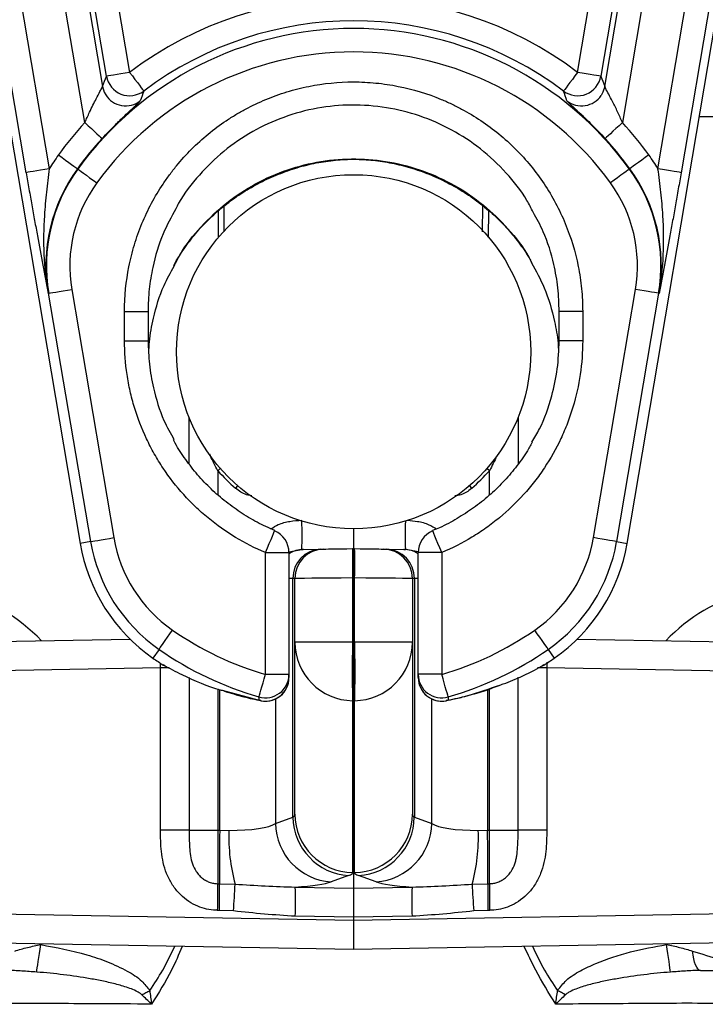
# Model space of a CAD drawing. Header units: millimetres. Extents: x 11 to 736, y 12 to 1573.
# Tile 4 of 23: x 257 to 374, y 448 to 616. Entities that reach past the tile are written whole.
import ezdxf

# ---------------------------------------------------------------- set-up
doc = ezdxf.new("R2010")
doc.units = ezdxf.units.MM

msp = doc.modelspace()

# ---------------------------------------------------------------- linework, layer by layer
at = {"color": 7, "linetype": 'Continuous', "lineweight": 25}
for p, q in [((243.92, 663.94), (267.16, 526.65)), ((243.92, 663.94), (267.17, 526.65)), ((257.97, 589.75), (245.39, 664.07)), ((249.33, 664.74), (261.91, 590.42)), ((360.28, 526.65), (383.53, 663.94)), ((360.28, 526.65), (383.52, 663.94)), ((365.54, 590.42), (378.12, 664.74)), ((382.06, 664.07), (369.48, 589.75)), ((267.96, 598.27), (257.72, 658.8)), ((261.66, 659.46), (270.97, 604.44)), ((266.73, 659.18), (275.59, 606.83)), ((351.86, 606.83), (360.72, 659.18)), ((356.48, 604.44), (365.79, 659.46)), ((369.73, 658.8), (359.49, 598.27)), ((271.65, 606.17), (262.78, 658.51)), ((364.66, 658.51), (355.8, 606.17)), ((266.76, 590.37), (266.7, 590.41)), ((360.69, 590.37), (360.75, 590.41)), ((261.8, 569.21), (261.72, 569.2)), ((268.96, 526.95), (261.8, 569.21)), ((265.74, 569.88), (272.9, 527.62)), ((354.55, 527.62), (361.7, 569.88)), ((365.65, 569.21), (358.49, 526.95)), ((365.65, 569.21), (365.72, 569.2)), ((274.72, 561.14), (274.72, 566.14)), ((274.72, 566.14), (278.72, 566.14)), ((278.72, 566.14), (278.72, 561.14)), ((348.72, 561.14), (348.72, 566.14)), ((352.72, 566.14), (348.72, 566.14)), ((352.72, 566.14), (352.72, 561.14)), ((274.72, 561.14), (278.72, 561.14)), ((352.72, 561.14), (348.72, 561.14)), ((285.7, 540.21), (285.7, 548.14)), ((341.75, 548.14), (341.75, 540.18)), ((313.72, 529.11), (313.72, 525.76)), ((267.16, 526.65), (267.17, 526.65)), ((268.96, 526.95), (267.17, 526.65)), ((358.49, 526.95), (360.28, 526.65)), ((360.28, 526.65), (360.28, 526.65)), ((298.72, 525.08), (302.72, 525.08)), ((298.72, 504.35), (298.72, 525.08)), ((302.72, 525.08), (302.72, 504.35)), ((305.16, 525.61), (308.13, 525.67)), ((313.55, 525.76), (313.72, 525.76)), ((313.72, 525.76), (313.72, 520.76)), ((313.72, 525.76), (313.9, 525.76)), ((319.32, 525.67), (322.28, 525.61)), ((328.72, 525.08), (324.72, 525.08)), ((324.72, 504.35), (324.72, 525.08)), ((328.72, 525.08), (328.72, 504.35)), ((303.38, 480.04), (303.38, 520.67)), ((303.72, 509.8), (303.72, 520.68)), ((313.55, 520.76), (313.55, 509.8)), ((313.72, 520.76), (313.55, 520.76)), ((313.72, 520.76), (313.72, 509.8)), ((313.9, 520.76), (313.72, 520.76)), ((313.9, 509.8), (313.9, 520.76)), ((323.72, 520.68), (323.72, 509.8)), ((324.06, 520.67), (324.06, 480.04)), ((218.64, 509.35), (275.66, 510.34)), ((313.55, 509.8), (303.72, 509.8)), ((303.72, 480.55), (303.72, 509.8)), ((313.55, 509.8), (313.72, 509.8)), ((313.72, 509.8), (313.72, 499.85)), ((313.72, 509.8), (313.9, 509.8)), ((323.72, 509.8), (313.9, 509.8)), ((323.72, 509.8), (323.72, 480.55)), ((351.79, 510.34), (408.81, 509.35)), ((280.6, 508.6), (279.56, 507.11)), ((346.85, 508.6), (347.88, 507.11)), ((280.85, 505.44), (218.64, 504.35)), ((280.85, 477.8), (280.85, 505.44)), ((281.57, 505.79), (281.32, 505.94)), ((346.13, 505.94), (345.88, 505.79)), ((346.6, 505.44), (346.6, 477.8)), ((408.81, 504.35), (346.6, 505.44)), ((298.72, 504.35), (302.72, 504.35)), ((302.72, 504.35), (302.72, 503.79)), ((328.72, 504.35), (324.72, 504.35)), ((324.72, 503.79), (324.72, 504.35)), ((297.95, 499.87), (297.63, 499.95)), ((313.72, 499.85), (313.55, 499.86)), ((313.55, 499.86), (313.55, 470.6)), ((313.9, 499.86), (313.72, 499.85)), ((313.72, 499.85), (313.72, 467.97)), ((313.9, 470.6), (313.9, 499.86)), ((300.42, 478.97), (303.38, 480.04)), ((324.06, 480.04), (327.03, 478.97)), ((285.73, 477.8), (280.85, 477.8)), ((285.73, 477.8), (290.61, 477.8)), ((290.61, 477.8), (290.94, 477.8)), ((290.94, 477.8), (292.5, 477.78)), ((334.95, 477.78), (336.51, 477.8)), ((336.51, 477.8), (336.84, 477.8)), ((336.84, 477.8), (341.72, 477.8)), ((346.6, 477.8), (341.72, 477.8)), ((312.87, 470.09), (309.91, 469.02)), ((317.54, 469.02), (314.58, 470.09)), ((290.59, 468.71), (290.9, 468.71)), ((290.9, 468.71), (293.54, 468.64)), ((303.78, 468.13), (313.72, 467.97)), ((313.72, 467.97), (323.67, 468.13)), ((313.72, 467.97), (313.72, 463)), ((333.91, 468.64), (336.55, 468.71)), ((336.55, 468.71), (336.86, 468.71)), ((218.64, 464.18), (313.72, 462.52)), ((290.87, 464.17), (290.57, 464.17)), ((293.28, 464.07), (290.87, 464.17)), ((313.72, 463), (303.78, 463.16)), ((313.72, 462.52), (408.81, 464.18)), ((323.67, 463.16), (313.72, 463)), ((313.72, 463), (313.72, 462.52)), ((336.57, 464.17), (334.17, 464.07)), ((336.88, 464.17), (336.57, 464.17)), ((313.72, 462.52), (313.72, 457.52)), ((313.72, 457.52), (218.64, 459.18)), ((408.81, 459.18), (313.72, 457.52))]:
    msp.add_line(p, q, dxfattribs=at)
at = {"color": 8, "linetype": 'Continuous', "lineweight": 25}
for p, q in [((395.22, 599.26), (372.58, 599.26)), ((291.65, 584.06), (291.65, 579.66)), ((335.68, 579.7), (335.72, 584.09)), ((336.66, 583.31), (336.64, 578.74)), ((290.7, 578.69), (290.7, 583.24)), ((290.61, 539.02), (290.61, 534.92)), ((336.84, 534.84), (336.84, 539.02)), ((302.69, 525.23), (304.9, 525.61)), ((324.79, 525.23), (322.55, 525.61)), ((303.38, 520.67), (302.72, 520.66)), ((324.72, 520.66), (324.06, 520.67)), ((280.85, 505.44), (280.84, 506.25)), ((282.32, 505.44), (280.85, 505.44)), ((346.6, 505.44), (345.05, 505.44)), ((285.73, 503.82), (285.73, 477.8)), ((341.72, 477.8), (341.72, 503.86)), ((290.61, 501.87), (290.61, 477.8)), ((290.94, 477.8), (290.94, 501.74)), ((291.32, 501.63), (297.63, 499.95)), ((336.51, 501.74), (336.51, 477.8)), ((336.84, 477.8), (336.84, 501.86)), ((300.42, 500.17), (300.42, 478.97)), ((327.03, 478.97), (327.03, 500.17)), ((329.82, 499.95), (329.5, 499.87))]:
    msp.add_line(p, q, dxfattribs=at)
at = {"color": 7, "linetype": 'Continuous', "lineweight": 25, "flags": 128}
for points in [[(275.59, 606.83), (274.83, 606.71), (274.11, 606.58), (273.44, 606.47), (272.85, 606.37), (272.36, 606.29), (271.98, 606.22), (271.74, 606.18), (271.65, 606.17)], [(275.59, 606.83), (276.05, 606.23), (276.49, 605.64), (276.9, 605.1), (277.26, 604.62), (277.56, 604.22), (277.79, 603.92), (277.93, 603.72), (277.99, 603.64)], [(351.86, 606.83), (351.4, 606.23), (350.96, 605.64), (350.55, 605.1), (350.19, 604.62), (349.89, 604.22), (349.66, 603.92), (349.51, 603.72), (349.45, 603.64)], [(355.8, 606.17), (355.7, 606.18), (355.46, 606.22), (355.09, 606.29), (354.6, 606.37), (354.01, 606.47), (353.34, 606.58), (352.61, 606.71), (351.86, 606.83)], [(270.97, 604.44), (271.28, 603.45), (271.51, 603.01)], [(356.48, 604.44), (356.17, 603.45), (355.87, 602.91)], [(267.96, 598.27), (268.52, 597.75), (269.07, 597.25), (269.57, 596.79), (270.01, 596.39), (270.38, 596.05), (270.65, 595.8), (270.83, 595.63), (270.91, 595.56)], [(359.49, 598.27), (358.92, 597.75), (358.38, 597.25), (357.88, 596.79), (357.44, 596.39), (357.07, 596.05), (356.79, 595.8), (356.61, 595.63), (356.54, 595.56)], [(263.46, 592.76), (264.08, 592.31), (264.67, 591.88), (265.22, 591.48), (265.71, 591.13), (266.11, 590.84), (266.42, 590.61), (266.61, 590.47), (266.7, 590.41)], [(363.99, 592.76), (363.37, 592.31), (362.77, 591.88), (362.22, 591.48), (361.74, 591.13), (361.34, 590.84), (361.03, 590.61), (360.83, 590.47), (360.75, 590.41)], [(261.91, 590.42), (261.16, 590.29), (260.44, 590.17), (259.76, 590.06), (259.17, 589.96), (258.68, 589.87), (258.31, 589.81), (258.07, 589.77), (257.97, 589.75)], [(266.76, 590.37), (266.84, 590.31), (267.04, 590.16), (267.34, 589.94), (267.75, 589.65), (268.23, 589.3), (268.78, 588.9), (269.38, 588.47), (269.99, 588.02)], [(360.69, 590.37), (360.61, 590.31), (360.41, 590.16), (360.1, 589.94), (359.7, 589.65), (359.22, 589.3), (358.67, 588.9), (358.07, 588.47), (357.45, 588.02)], [(369.48, 589.75), (369.38, 589.77), (369.14, 589.81), (368.77, 589.87), (368.28, 589.96), (367.68, 590.06), (367.01, 590.17), (366.29, 590.29), (365.54, 590.42)], [(261.8, 569.21), (261.9, 569.23), (262.14, 569.27), (262.51, 569.33), (263, 569.41), (263.6, 569.51), (264.27, 569.63), (264.99, 569.75), (265.74, 569.88)], [(365.65, 569.21), (365.55, 569.23), (365.31, 569.27), (364.93, 569.33), (364.44, 569.41), (363.85, 569.51), (363.18, 569.63), (362.46, 569.75), (361.7, 569.88)], [(268.96, 526.95), (269.06, 526.97), (269.3, 527.01), (269.67, 527.07), (270.16, 527.15), (270.75, 527.25), (271.42, 527.37), (272.15, 527.49), (272.9, 527.62)], [(358.49, 526.95), (358.39, 526.97), (358.15, 527.01), (357.78, 527.07), (357.29, 527.15), (356.7, 527.25), (356.03, 527.37), (355.3, 527.49), (354.55, 527.62)], [(304.9, 525.61), (305, 525.61), (305.08, 525.61), (305.16, 525.61)], [(308.13, 525.67), (308.41, 525.67), (308.58, 525.67), (308.64, 525.67)], [(308.64, 525.67), (308.73, 525.68), (309.01, 525.68), (309.46, 525.69), (310.07, 525.7), (310.81, 525.71), (311.66, 525.73), (312.59, 525.74), (313.55, 525.76)], [(313.9, 525.76), (314.86, 525.74), (315.79, 525.73), (316.63, 525.71), (317.38, 525.7), (317.99, 525.69), (318.44, 525.68), (318.72, 525.68), (318.81, 525.67)], [(318.81, 525.67), (318.87, 525.67), (319.04, 525.67), (319.32, 525.67)], [(322.28, 525.61), (322.37, 525.61), (322.45, 525.61), (322.55, 525.61)], [(303.72, 520.68), (303.69, 520.67), (303.57, 520.67), (303.38, 520.67)], [(313.55, 520.76), (311.62, 520.74), (309.78, 520.73), (308.08, 520.71), (306.59, 520.7), (305.37, 520.69), (304.47, 520.68), (303.91, 520.68), (303.72, 520.68)], [(323.72, 520.68), (323.54, 520.68), (322.98, 520.68), (322.07, 520.69), (320.86, 520.7), (319.37, 520.71), (317.67, 520.73), (315.82, 520.74), (313.9, 520.76)], [(324.06, 520.67), (323.88, 520.67), (323.76, 520.67), (323.72, 520.68)], [(280.6, 508.6), (280.66, 508.69), (280.8, 508.89), (281.01, 509.2), (281.3, 509.61), (281.64, 510.1), (282.03, 510.66), (282.45, 511.26), (282.88, 511.89)], [(346.85, 508.6), (346.79, 508.69), (346.65, 508.89), (346.44, 509.2), (346.15, 509.61), (345.81, 510.1), (345.42, 510.66), (345, 511.26), (344.57, 511.89)], [(297.61, 500.5), (297.64, 500.6), (297.71, 500.83), (297.81, 501.2), (297.95, 501.68), (298.12, 502.25), (298.31, 502.91), (298.51, 503.61), (298.72, 504.35)], [(329.83, 500.5), (329.81, 500.6), (329.74, 500.83), (329.63, 501.2), (329.5, 501.68), (329.33, 502.25), (329.14, 502.91), (328.94, 503.61), (328.72, 504.35)], [(297.63, 499.95), (297.62, 500.24), (297.61, 500.5)], [(329.83, 500.5), (329.83, 500.21), (329.82, 499.95)], [(259.77, 453.66), (259.81, 453.96), (259.87, 454.37), (259.95, 454.87), (260.03, 455.46), (260.13, 456.12), (260.23, 456.83), (260.34, 457.57), (260.46, 458.34)], [(367.68, 453.66), (367.64, 453.96), (367.58, 454.37), (367.5, 454.87), (367.42, 455.46), (367.32, 456.12), (367.21, 456.83), (367.1, 457.57), (366.99, 458.34)], [(372.76, 453.94), (372.55, 454.01), (372.34, 454.19), (372.14, 454.48), (371.95, 454.87), (371.78, 455.35), (371.64, 455.92), (371.52, 456.55), (371.42, 457.24)], [(277.65, 449.8), (277.81, 449.89), (277.98, 449.98), (278.15, 450.07), (278.32, 450.16), (278.49, 450.25), (278.66, 450.34), (278.83, 450.43), (279, 450.52)], [(349.8, 449.8), (349.63, 449.89), (349.47, 449.98), (349.3, 450.07), (349.13, 450.16), (348.96, 450.25), (348.79, 450.34), (348.62, 450.43), (348.45, 450.52)]]:
    msp.add_lwpolyline(points, dxfattribs=at)
at = {"color": 8, "linetype": 'Continuous', "lineweight": 25, "flags": 128}
for points in [[(291.05, 539.4), (291.02, 539.38), (290.61, 539.02)], [(336.84, 539.02), (336.42, 539.38), (336.4, 539.4)], [(293.99, 536.47), (293.97, 536.45), (293.61, 536.03)], [(333.84, 536.03), (333.48, 536.45), (333.46, 536.47)], [(298.72, 525.08), (299.06, 525.87), (299.37, 526.63), (299.66, 527.31), (299.9, 527.89), (300.08, 528.34), (300.21, 528.64), (300.26, 528.77), (300.26, 528.77)], [(328.72, 525.08), (328.39, 525.87), (328.08, 526.63), (327.79, 527.31), (327.55, 527.89), (327.36, 528.34), (327.24, 528.64), (327.19, 528.77), (327.18, 528.77)]]:
    msp.add_lwpolyline(points, dxfattribs=at)
at = {"color": 7, "linetype": 'Continuous', "lineweight": 25}
msp.add_circle((313.72, 559.26), 30.15, dxfattribs=at)
for centre, radius, start, end in [((313.72, 556.26), 63.34, 52.979, 127.021), ((313.72, 556.26), 59.34, 52.979, 127.021), ((313.72, 556.26), 58.04, 35.985, 144.015), ((313.72, 556.26), 54.04, 35.985, 144.015), ((275.59, 606.85), 4, 189.7661, 306.8628), ((351.86, 606.85), 4, 233.1372, 350.2339), ((313.72, 556.26), 62.12, 137.4516, 144.015), ((313.72, 556.26), 62.12, 35.985, 42.5484), ((313.72, 556.26), 58.12, 137.4516, 144.015), ((313.72, 556.26), 58.12, 35.985, 42.5484), ((289.45, 573.89), 32.12, 144.015, 149.024), ((338, 573.89), 32.12, 30.976, 35.985), ((289.45, 573.89), 28.12, 144.015, 189.6078), ((289.45, 573.89), 28.04, 144.015, 189.6078), ((338, 573.89), 28.04, 350.3922, 35.985), ((338, 573.89), 28.12, 350.3922, 35.985), ((289.45, 573.89), 24.04, 144.015, 189.6078), ((338, 573.89), 24.04, 350.3922, 35.985), ((298.72, 525.08), 4, 0, 67.3483), ((328.72, 525.08), 4, 112.6517, 180), ((296.6, 531.63), 29.86, 189.6078, 235.2007), ((296.6, 531.63), 29.86, 189.6078, 235.2007), ((296.6, 531.63), 28.04, 189.6078, 235.2007), ((296.6, 531.63), 24.04, 189.6078, 235.2007), ((330.85, 531.63), 24.04, 304.7993, 350.3922), ((330.85, 531.63), 28.04, 304.7993, 350.3922), ((330.85, 531.63), 29.86, 304.7993, 350.3922), ((330.85, 531.63), 29.86, 304.7993, 350.3922), ((308.3, 520.76), 4.91, 91.9883, 181.0326), ((308.72, 520.68), 5, 91, 180), ((385.19, 523.26), 71.68, 178.0016, 181.9984), ((242.26, 523.26), 71.68, 358.0016, 1.9984), ((318.72, 520.68), 5, 0, 89), ((319.15, 520.76), 4.91, 358.9674, 88.0117), ((313.72, 556.26), 54.04, 235.2007, 253.8853), ((313.72, 556.26), 54.04, 286.1147, 304.7993), ((313.7, 509.83), 9.97, 180.1432, 269.1491), ((491.72, 504.83), 178.24, 178.401, 181.599), ((135.73, 504.83), 178.24, 358.401, 1.599), ((313.75, 509.83), 9.97, 270.8509, 359.8568), ((313.72, 556.26), 58.04, 235.2007, 253.8853), ((313.72, 556.26), 58.04, 286.1147, 304.7993), ((313.72, 556.26), 59.86, 235.2007, 237.2212), ((313.72, 556.26), 59.86, 235.2007, 237.2212), ((313.72, 556.26), 59.86, 302.7788, 304.7993), ((313.72, 556.26), 59.86, 302.7788, 304.7993), ((283.48, 509.3), 4, 237.2212, 241.4689), ((343.97, 509.3), 4, 298.5311, 302.7788), ((298.72, 504.35), 4, 253.885, 359.974), ((298.72, 503.79), 4, 254.0459, 359.9742), ((298.72, 503.79), 4, 258.7899, 0), ((328.72, 504.35), 4, 180.026, 286.115), ((328.72, 503.79), 4, 180, 281.2101), ((328.72, 503.79), 4, 180.0258, 285.9541), ((313.5, 480.18), 10.11, 180.83, 266.4411), ((313.7, 480.57), 9.97, 180.1431, 269.1492), ((313.75, 480.57), 9.97, 270.8508, 359.8569), ((313.95, 480.18), 10.11, 273.5589, 359.17), ((591.73, 471.88), 300.86, 178.8724, 180.603), ((323.05, 476.61), 30.57, 177.8202, 195.1272), ((310.53, 479.12), 10.11, 180.8302, 266.441), ((316.91, 479.12), 10.11, 273.559, 359.1698), ((304.4, 476.61), 30.57, 344.8728, 2.1798), ((35.71, 471.88), 300.86, 359.397, 1.1276), ((140.18, 467.13), 150.42, 358.8723, 0.6031), ((140.48, 467.13), 150.42, 358.8724, 0.6031), ((146.62, 474.83), 147.05, 355.8011, 357.5848), ((214.7, 465.64), 89.12, 358.401, 1.599), ((412.75, 465.64), 89.12, 178.401, 181.599), ((480.82, 474.83), 147.05, 182.4152, 184.1989), ((486.97, 467.13), 150.42, 179.3969, 181.1276), ((487.27, 467.13), 150.42, 179.3969, 181.1277)]:
    msp.add_arc(centre, radius, start, end, dxfattribs=at)
at = {"color": 8, "linetype": 'Continuous', "lineweight": 25}
for centre, radius, start, end in [((274.92, 605.12), 4, 211.7334, 308.3032), ((352.53, 605.12), 4, 231.6969, 326.4803), ((234.98, 528.06), 69.97, 357.9891, 1.9391), ((392.47, 528.06), 69.97, 178.0609, 182.0109), ((305.25, 520.91), 4.71, 91.0668, 122.4778), ((322.2, 520.91), 4.71, 57.5222, 88.9332), ((238.72, 489.26), 30.17, 43.6315, 106.1339), ((388.72, 489.26), 30.17, 73.8661, 136.3685)]:
    msp.add_arc(centre, radius, start, end, dxfattribs=at)
at = {"color": 7, "linetype": 'Continuous', "lineweight": 25}
for centre, major_axis, ratio, start_param, end_param in [((313.73, 559.26), (30.73, 0), 0.999999, 3.860926, 3.998616), ((313.72, 559.26), (30.73, 0), 0.999999, 5.426068, 5.563852), ((293.72, 480.9), (10, -0.37), 0.2023, 6.028788, 6.290587), ((333.72, 480.9), (10, 0.37), 0.2023, 3.134191, 3.39599), ((290.7, 477.8), (0.08, 10), 0.008725, 1.571003, 2.71146), ((290.76, 479.83), (10, -0.37), 0.2023, 4.894663, 6.028788), ((336.69, 479.83), (10, 0.37), 0.2023, 3.39599, 4.530115), ((336.75, 477.8), (-0.08, 10), 0.008725, 3.571725, 4.712183), ((293.55, 470.95), (20, -0.35), 0.101248, 6.023181, 6.28498), ((333.9, 470.95), (20, 0.35), 0.101248, 3.139798, 3.401597), ((290.59, 469.88), (20, -0.35), 0.101248, 5.434655, 6.023181), ((336.86, 469.88), (20, 0.35), 0.101248, 3.401597, 3.990123)]:
    msp.add_ellipse(centre, major_axis=major_axis, ratio=ratio, start_param=start_param, end_param=end_param, dxfattribs=at)
for points in [[(270.97, 604.44), (271.2, 605.02), (271.42, 605.6), (271.65, 606.17)], [(355.8, 606.17), (356.03, 605.6), (356.25, 605.02), (356.48, 604.44)], [(277.99, 603.64), (277.79, 603.09), (277.6, 602.54), (277.4, 601.98)], [(350.05, 601.98), (349.85, 602.54), (349.65, 603.09), (349.45, 603.64)]]:
    msp.add_open_spline(points, degree=3, dxfattribs=at)
for points, knots in [([(274.72, 566.14), (274.72, 568.72), (274.98, 571.25), (275.72, 574.99), (276.03, 576.23), (276.77, 578.68), (277.2, 579.9), (278.67, 583.45), (279.86, 585.69), (281.63, 588.34), (282, 588.87), (282.76, 589.9), (283.16, 590.41), (284.38, 591.9), (285.24, 592.85), (287.93, 595.55), (289.9, 597.17), (292.56, 598.95), (293.11, 599.3), (294.21, 599.96), (294.76, 600.28), (296.45, 601.18), (298.75, 602.27), (301.15, 603.14), (302.98, 603.69), (303.6, 603.86), (304.84, 604.18), (305.47, 604.32), (308.62, 604.95), (311.15, 605.2), (314.97, 605.2), (316.24, 605.14), (318.16, 604.95), (318.8, 604.87), (320.07, 604.68), (320.7, 604.57), (323.83, 603.95), (326.27, 603.21), (329.22, 601.99), (329.8, 601.73), (330.97, 601.18), (331.54, 600.89), (333.24, 599.98), (334.33, 599.33), (337.5, 597.21), (339.47, 595.59), (342.2, 592.86), (343.06, 591.91), (344.68, 589.93), (345.44, 588.91), (346.85, 586.8), (347.5, 585.71), (348.71, 583.45), (349.26, 582.28), (350.73, 578.73), (351.47, 576.3), (352.22, 572.55), (352.41, 571.28), (352.66, 568.71), (352.72, 567.43), (352.72, 566.14)], [0, 0, 0, 0, 0.0625, 0.0625, 0.09375, 0.09375, 0.125, 0.125, 0.1875, 0.1875, 0.203125, 0.203125, 0.21875, 0.21875, 0.25, 0.25, 0.3125, 0.3125, 0.328125, 0.328125, 0.34375, 0.34375, 0.375, 0.40625, 0.40625, 0.421875, 0.421875, 0.4375, 0.4375, 0.5, 0.5, 0.53125, 0.53125, 0.546875, 0.546875, 0.5625, 0.5625, 0.625, 0.625, 0.640625, 0.640625, 0.65625, 0.65625, 0.6875, 0.6875, 0.75, 0.75, 0.78125, 0.78125, 0.8125, 0.8125, 0.84375, 0.84375, 0.875, 0.875, 0.9375, 0.9375, 0.96875, 0.96875, 1, 1, 1, 1]), ([(267.96, 598.27), (268.23, 598.87), (268.85, 600.28), (269.78, 602.13), (270.49, 603.46), (270.88, 604.2), (270.94, 604.36), (270.97, 604.44)], [0, 0, 0, 0, 0.231723, 0.542312, 0.7421, 0.870597, 1, 1, 1, 1]), ([(359.49, 598.27), (359.22, 598.88), (358.67, 600.12), (357.86, 601.76), (357.13, 603.14), (356.65, 604.02), (356.49, 604.37), (356.48, 604.43), (356.48, 604.44)], [0, 0, 0, 0, 0.233881, 0.476069, 0.662501, 0.85062, 0.969169, 1, 1, 1, 1]), ([(270.91, 595.56), (271.66, 596.38), (272.41, 597.16), (273.34, 598.09), (273.52, 598.27), (273.89, 598.63), (274.07, 598.8), (274.59, 599.3), (274.92, 599.62), (275.39, 600.05), (275.55, 600.2), (275.84, 600.47), (275.98, 600.59), (276.36, 600.95), (276.59, 601.16), (276.88, 601.43), (276.96, 601.51), (277.11, 601.65), (277.17, 601.71), (277.33, 601.87), (277.39, 601.94), (277.4, 601.98)], [0, 0, 0, 0, 0.25, 0.25, 0.3125, 0.3125, 0.375, 0.375, 0.5, 0.5, 0.5625, 0.5625, 0.625, 0.625, 0.75, 0.75, 0.8125, 0.8125, 0.875, 0.875, 1, 1, 1, 1]), ([(350.05, 601.98), (350.06, 601.94), (350.12, 601.87), (350.33, 601.66), (350.48, 601.51), (350.85, 601.16), (351.08, 600.96), (351.47, 600.6), (351.61, 600.47), (351.9, 600.2), (352.05, 600.06), (352.36, 599.77), (352.52, 599.62), (352.86, 599.3), (353.03, 599.14), (353.56, 598.63), (353.92, 598.28), (354.66, 597.54), (355.04, 597.16), (355.79, 596.37), (356.17, 595.97), (356.54, 595.56)], [0, 0, 0, 0, 0.125, 0.125, 0.25, 0.25, 0.375, 0.375, 0.4375, 0.4375, 0.5, 0.5, 0.5625, 0.5625, 0.625, 0.625, 0.75, 0.75, 0.875, 0.875, 1, 1, 1, 1]), ([(283.08, 573.89), (283.11, 573.93), (283.61, 574.96), (284.83, 576.82), (286.77, 579.4), (288.99, 581.78), (291.44, 583.97), (294.14, 585.96), (297.03, 587.72), (300.1, 589.2), (303.28, 590.4), (306.53, 591.28), (309.8, 591.84), (313.05, 592.08), (316.27, 591.98), (319.46, 591.57), (322.65, 590.85), (325.81, 589.82), (328.91, 588.49), (331.89, 586.87), (334.72, 584.97), (337.34, 582.83), (339.72, 580.48), (341.81, 577.95), (343.24, 575.92), (343.88, 574.71), (344.02, 574.45)], [0, 0, 0, 0, 0.002067, 0.046323, 0.089846, 0.133417, 0.17792, 0.2232, 0.269032, 0.315135, 0.361146, 0.406706, 0.451572, 0.495588, 0.538819, 0.582032, 0.626145, 0.671114, 0.716745, 0.762777, 0.808901, 0.854698, 0.899894, 0.944292, 0.987892, 1, 1, 1, 1]), ([(261.91, 590.42), (261.74, 589.1), (261.39, 586.43), (260.96, 581.57), (260.86, 575.81), (261.33, 571.4), (261.72, 569.21), (261.72, 569.2)], [0, 0, 0, 0, 0.18473, 0.371381, 0.682678, 0.998443, 1, 1, 1, 1]), ([(365.72, 569.2), (365.73, 569.21), (366.11, 571.37), (366.59, 575.77), (366.49, 581.53), (366.06, 586.42), (365.71, 589.08), (365.54, 590.42)], [0, 0, 0, 0, 0.0015566, 0.3127021, 0.6286198, 0.8135963, 1, 1, 1, 1]), ([(257.97, 589.75), (258.13, 588.82), (258.29, 587.89), (258.61, 586.06), (258.77, 585.15), (259.09, 583.36), (259.25, 582.46), (259.57, 580.71), (259.73, 579.85), (260.2, 577.3), (260.5, 575.65), (261.12, 572.4), (261.42, 570.79), (261.72, 569.2)], [0, 0, 0, 0, 0.125, 0.125, 0.25, 0.25, 0.375, 0.375, 0.5, 0.5, 0.75, 0.75, 1, 1, 1, 1]), ([(369.48, 589.75), (369.32, 588.82), (369.16, 587.89), (368.84, 586.06), (368.68, 585.15), (368.36, 583.36), (368.2, 582.46), (367.88, 580.71), (367.72, 579.85), (367.25, 577.3), (366.94, 575.65), (366.33, 572.4), (366.03, 570.79), (365.72, 569.2)], [0, 0, 0, 0, 0.125, 0.125, 0.25, 0.25, 0.375, 0.375, 0.5, 0.5, 0.75, 0.75, 1, 1, 1, 1]), ([(283.44, 583.61), (282.68, 582.21), (280.96, 579.05), (279.6, 574.36), (278.84, 569.91), (278.76, 567.4), (278.72, 566.14)], [0, 0, 0, 0, 0.261248, 0.5887583, 0.793204, 1, 1, 1, 1]), ([(348.72, 566.14), (348.68, 567.47), (348.59, 570.17), (347.76, 574.73), (346.45, 579.13), (344.89, 581.92), (344.28, 583.01)], [0, 0, 0, 0, 0.227067, 0.457134, 0.788586, 1, 1, 1, 1]), ([(278.84, 559.05), (278.87, 559.69), (278.95, 561.69), (279.71, 565.56), (280.99, 569.96), (282.56, 572.75), (283.16, 573.84)], [0, 0, 0, 0, 0.1233177, 0.3842933, 0.7602737, 1, 1, 1, 1]), ([(344.01, 574.43), (344.77, 573.03), (346.5, 569.87), (347.83, 565.19), (348.51, 561.51), (348.58, 559.78), (348.6, 559.3)], [0, 0, 0, 0, 0.299194, 0.674741, 0.909174, 1, 1, 1, 1]), ([(298.72, 525.08), (296.94, 525.82), (295.24, 526.69), (291.98, 528.65), (290.43, 529.75), (288.21, 531.58), (287.48, 532.22), (286.1, 533.55), (285.43, 534.24), (283.51, 536.36), (282.35, 537.86), (280.76, 540.24), (280.26, 541.06), (279.55, 542.32), (279.32, 542.74), (278.88, 543.59), (278.66, 544.02), (277.64, 546.19), (276.96, 547.96), (276.13, 550.7), (275.89, 551.62), (275.47, 553.48), (275.29, 554.43), (274.87, 557.29), (274.72, 559.21), (274.72, 561.14)], [0, 0, 0, 0, 0.125, 0.125, 0.25, 0.25, 0.3125, 0.3125, 0.375, 0.375, 0.5, 0.5, 0.5625, 0.5625, 0.59375, 0.59375, 0.625, 0.625, 0.75, 0.75, 0.8125, 0.8125, 0.875, 0.875, 1, 1, 1, 1]), ([(278.72, 561.14), (278.77, 559.8), (278.85, 557.11), (279.69, 552.54), (280.99, 548.16), (282.54, 545.38), (283.14, 544.31)], [0, 0, 0, 0, 0.227643, 0.458293, 0.790586, 1, 1, 1, 1]), ([(352.72, 561.14), (352.72, 559.21), (352.58, 557.3), (352.03, 553.54), (351.61, 551.68), (350.78, 548.93), (350.47, 548.01), (349.78, 546.22), (349.41, 545.34), (348.19, 542.75), (347.25, 541.1), (345.67, 538.71), (345.11, 537.93), (344.23, 536.79), (343.92, 536.42), (343.31, 535.68), (342.99, 535.32), (341.39, 533.54), (340.02, 532.23), (337.82, 530.41), (337.06, 529.83), (335.5, 528.72), (334.69, 528.19), (332.22, 526.69), (330.5, 525.82), (328.72, 525.08)], [0, 0, 0, 0, 0.125, 0.125, 0.25, 0.25, 0.3125, 0.3125, 0.375, 0.375, 0.5, 0.5, 0.5625, 0.5625, 0.59375, 0.59375, 0.625, 0.625, 0.75, 0.75, 0.8125, 0.8125, 0.875, 0.875, 1, 1, 1, 1]), ([(344.08, 543.89), (344.52, 544.63), (346.01, 547.07), (347.43, 551.3), (348.54, 556.36), (348.66, 559.54), (348.72, 561.14)], [0, 0, 0, 0, 0.142414, 0.473852, 0.734521, 1, 1, 1, 1]), ([(300.29, 528.81), (299.28, 529.27), (297.25, 530.19), (294.38, 531.93), (291.65, 533.92), (289.14, 536.15), (286.86, 538.6), (284.87, 541.24), (283.61, 543.14), (283.09, 544.19), (283.06, 544.26)], [0, 0, 0, 0, 0.1408964, 0.2834849, 0.4264858, 0.5691495, 0.710912, 0.8513898, 0.9903566, 1, 1, 1, 1]), ([(344.13, 543.86), (343.82, 543.31), (342.99, 541.79), (341.32, 539.51), (339.18, 537.01), (336.79, 534.72), (334.18, 532.65), (331.36, 530.84), (329.01, 529.55), (327.56, 528.98), (327.16, 528.83)], [0, 0, 0, 0, 0.08158, 0.224365, 0.366143, 0.508909, 0.653166, 0.798396, 0.944007, 1, 1, 1, 1]), ([(281.32, 505.94), (282.37, 505.39), (285.59, 503.72), (288.93, 502.26), (291.22, 501.65), (291.32, 501.63)], [0, 0, 0, 0, 0.318954, 0.970123, 1, 1, 1, 1]), ([(338.78, 502.59), (339.06, 502.68), (341.53, 503.48), (343.97, 504.78), (346.13, 505.94)], [0, 0, 0, 0, 0.1125428, 1, 1, 1, 1]), ([(291.62, 501.52), (292.76, 501.17), (294.86, 500.52), (296.97, 500.07), (297.95, 499.87)], [0, 0, 0, 0, 0.53904, 1, 1, 1, 1]), ([(332.79, 500.65), (333.81, 500.91), (335.71, 501.4), (337.61, 502.12), (338.49, 502.46)], [0, 0, 0, 0, 0.531651, 1, 1, 1, 1]), ([(329.5, 499.87), (330.26, 500.02), (331.35, 500.24), (332.45, 500.55), (332.79, 500.65)], [0, 0, 0, 0, 0.685747, 1, 1, 1, 1]), ([(290.57, 464.17), (290.34, 464.18), (289.05, 464.23), (287.19, 464.76), (285.26, 465.91), (283.88, 467.13), (282.72, 468.66), (281.55, 470.99), (280.89, 474.11), (280.86, 476.6), (280.85, 477.8)], [0, 0, 0, 0, 0.036932, 0.205771, 0.300004, 0.394268, 0.498513, 0.60286, 0.808672, 1, 1, 1, 1]), ([(285.73, 477.8), (285.73, 477.31), (285.73, 476.83), (285.75, 475.86), (285.77, 475.38), (285.83, 474.42), (285.87, 473.95), (286.02, 473.01), (286.13, 472.54), (286.45, 471.63), (286.65, 471.2), (287.05, 470.6), (287.2, 470.4), (287.52, 470.04), (287.7, 469.87), (288.07, 469.56), (288.28, 469.42), (288.7, 469.17), (288.93, 469.07), (289.38, 468.9), (289.62, 468.83), (290.1, 468.74), (290.34, 468.72), (290.59, 468.71)], [0, 0, 0, 0, 0.125, 0.125, 0.25, 0.25, 0.375, 0.375, 0.5, 0.5, 0.625, 0.625, 0.6875, 0.6875, 0.75, 0.75, 0.8125, 0.8125, 0.875, 0.875, 0.9375, 0.9375, 1, 1, 1, 1]), ([(336.86, 468.71), (337.1, 468.72), (337.35, 468.74), (337.83, 468.83), (338.06, 468.9), (338.52, 469.07), (338.75, 469.17), (339.17, 469.42), (339.37, 469.56), (339.75, 469.86), (339.92, 470.04), (340.25, 470.4), (340.4, 470.6), (340.8, 471.2), (341, 471.63), (341.24, 472.31), (341.3, 472.54), (341.42, 473.01), (341.46, 473.24), (341.58, 473.94), (341.62, 474.42), (341.68, 475.38), (341.7, 475.86), (341.72, 476.83), (341.72, 477.31), (341.72, 477.8)], [0, 0, 0, 0, 0.0625, 0.0625, 0.125, 0.125, 0.1875, 0.1875, 0.25, 0.25, 0.3125, 0.3125, 0.375, 0.375, 0.5, 0.5, 0.5625, 0.5625, 0.625, 0.625, 0.75, 0.75, 0.875, 0.875, 1, 1, 1, 1]), ([(346.6, 477.8), (346.59, 476.6), (346.56, 474.11), (345.9, 470.99), (344.73, 468.66), (343.57, 467.13), (342.19, 465.91), (340.26, 464.76), (338.4, 464.23), (337.11, 464.18), (336.88, 464.17)], [0, 0, 0, 0, 0.191328, 0.39714, 0.501487, 0.605732, 0.699996, 0.794229, 0.963068, 1, 1, 1, 1]), ([(293.54, 468.64), (295.25, 468.53), (298.69, 468.31), (302.08, 468.19), (303.78, 468.13)], [0, 0, 0, 0, 0.498694, 1, 1, 1, 1]), ([(323.67, 468.13), (325.36, 468.19), (328.75, 468.31), (332.19, 468.53), (333.91, 468.64)], [0, 0, 0, 0, 0.499067, 1, 1, 1, 1]), ([(303.78, 463.16), (302.03, 463.27), (298.52, 463.5), (295.03, 463.88), (293.28, 464.07)], [0, 0, 0, 0, 0.499503, 1, 1, 1, 1]), ([(334.17, 464.07), (332.42, 463.88), (328.93, 463.5), (325.42, 463.27), (323.67, 463.16)], [0, 0, 0, 0, 0.50012, 1, 1, 1, 1]), ([(256.02, 457.24), (256.74, 457.46), (258.19, 457.89), (259.7, 458.19), (260.46, 458.34)], [0, 0, 0, 0, 0.497657, 1, 1, 1, 1]), ([(260.46, 458.34), (263.09, 457.84), (266.94, 457.12), (271.84, 455.46), (274.99, 453.99), (277.56, 452.45), (278.58, 451.08), (279, 450.52)], [0, 0, 0, 0, 0.39053, 0.571257, 0.751687, 0.898816, 1, 1, 1, 1]), ([(348.45, 450.52), (348.92, 451.13), (349.97, 452.51), (352.34, 453.92), (355.94, 455.63), (360.85, 457.23), (364.93, 457.97), (366.99, 458.34)], [0, 0, 0, 0, 0.112029, 0.25148, 0.394682, 0.694863, 1, 1, 1, 1]), ([(366.99, 458.34), (367.74, 458.19), (369.25, 457.9), (370.7, 457.46), (371.42, 457.24)], [0, 0, 0, 0, 0.496955, 1, 1, 1, 1]), ([(371.42, 457.24), (373, 456.75), (376.14, 455.76), (381.38, 454.58), (385.49, 454.14), (388.09, 454.09), (388.58, 454.09), (388.69, 454.09), (388.71, 454.09), (388.72, 454.09)], [0, 0, 0, 0, 0.2758534, 0.5516864, 0.9141817, 0.9807706, 0.9956905, 0.9982386, 1, 1, 1, 1]), ([(259.77, 453.66), (258.93, 453.72), (258.09, 453.79), (256.4, 453.9), (255.54, 453.94), (254.69, 453.94)], [0, 0, 0, 0, 0.5, 0.5, 1, 1, 1, 1]), ([(277.65, 449.8), (277.51, 449.94), (277.35, 450.05), (277.02, 450.26), (276.85, 450.35), (276.33, 450.61), (275.97, 450.75), (274.88, 451.16), (274.14, 451.37), (272.65, 451.77), (271.9, 451.94), (270.4, 452.26), (269.64, 452.4), (267.37, 452.8), (265.85, 453.02), (262.81, 453.39), (261.29, 453.54), (259.77, 453.66)], [0, 0, 0, 0, 0.03125, 0.03125, 0.0625, 0.0625, 0.125, 0.125, 0.25, 0.25, 0.375, 0.375, 0.5, 0.5, 0.75, 0.75, 1, 1, 1, 1]), ([(367.68, 453.66), (366.16, 453.54), (364.64, 453.39), (361.6, 453.02), (360.08, 452.8), (357.81, 452.4), (357.05, 452.26), (355.55, 451.94), (354.8, 451.77), (353.31, 451.37), (352.56, 451.15), (351.48, 450.75), (351.12, 450.61), (350.6, 450.35), (350.43, 450.26), (350.1, 450.05), (349.94, 449.94), (349.8, 449.8)], [0, 0, 0, 0, 0.25, 0.25, 0.5, 0.5, 0.625, 0.625, 0.75, 0.75, 0.875, 0.875, 0.9375, 0.9375, 0.96875, 0.96875, 1, 1, 1, 1]), ([(372.76, 453.94), (371.9, 453.94), (371.05, 453.9), (369.36, 453.79), (368.52, 453.72), (367.68, 453.66)], [0, 0, 0, 0, 0.5, 0.5, 1, 1, 1, 1]), ([(372.76, 453.94), (374.24, 453.95), (375.66, 453.96), (378.42, 453.98), (379.76, 453.99), (382.39, 454.02), (383.68, 454.03), (385.58, 454.06), (386.21, 454.06), (387.16, 454.07), (387.63, 454.08), (388.1, 454.09), (388.41, 454.09), (388.57, 454.09), (388.72, 454.09)], [0, 0, 0, 0, 0.25, 0.25, 0.5, 0.5, 0.75, 0.75, 0.875, 0.875, 0.9375, 0.96875, 0.96875, 1, 1, 1, 1]), ([(372.76, 453.94), (375.55, 453.91), (378.28, 453.89), (383.61, 453.83), (386.2, 453.8), (388.72, 453.77)], [0, 0, 0, 0, 0.5, 0.5, 1, 1, 1, 1]), ([(279.31, 448.21), (279.31, 448.22), (278.77, 448.74), (278.21, 449.27), (277.65, 449.8)], [0, 0, 0, 0, 0.009083, 1, 1, 1, 1]), ([(279, 450.52), (279.11, 449.75), (279.23, 448.98), (279.31, 448.22), (279.31, 448.21)], [0, 0, 0, 0, 0.991217, 1, 1, 1, 1]), ([(348.14, 448.21), (348.14, 448.22), (348.22, 448.98), (348.34, 449.75), (348.45, 450.52)], [0, 0, 0, 0, 0.008783, 1, 1, 1, 1]), ([(349.8, 449.8), (349.24, 449.27), (348.68, 448.74), (348.14, 448.22), (348.14, 448.21)], [0, 0, 0, 0, 0.990917, 1, 1, 1, 1]), ([(279.31, 448.21), (276.11, 448.23), (270.39, 448.25), (262.41, 448.31), (255.25, 448.36), (248.26, 448.29), (243.88, 448.22), (241.68, 448.18)], [0, 0, 0, 0, 0.239122, 0.427431, 0.615732, 0.807875, 1, 1, 1, 1]), ([(385.76, 448.18), (383.02, 448.22), (378.12, 448.31), (370.53, 448.36), (363.31, 448.31), (355.85, 448.25), (350.71, 448.22), (348.14, 448.21)], [0, 0, 0, 0, 0.239209, 0.427633, 0.616095, 0.808053, 1, 1, 1, 1])]:
    msp.add_open_spline(points, degree=3, knots=knots, dxfattribs=at)
at = {"color": 8, "linetype": 'Continuous', "lineweight": 25}
for points, knots in [([(344.28, 583.01), (343.95, 583.69), (342.74, 586.12), (339.74, 589.82), (335.46, 593.9), (330.46, 597.17), (325.05, 599.55), (319.27, 600.98), (313.4, 601.43), (307.49, 600.87), (301.81, 599.34), (296.43, 596.86), (291.56, 593.55), (287.34, 589.39), (284.63, 586.02), (283.6, 583.92), (283.44, 583.61)], [0, 0, 0, 0, 0.030877, 0.109776, 0.190978, 0.269613, 0.350543, 0.428907, 0.509554, 0.587754, 0.668223, 0.746428, 0.826891, 0.905265, 0.985896, 1, 1, 1, 1]), ([(283.16, 573.84), (283.5, 574.52), (284.71, 576.95), (287.71, 580.66), (291.99, 584.73), (296.99, 588.01), (302.4, 590.38), (308.17, 591.82), (314.04, 592.26), (319.96, 591.7), (325.63, 590.17), (331.02, 587.69), (335.89, 584.38), (340.11, 580.22), (342.82, 576.85), (343.85, 574.75), (344.01, 574.43)], [0, 0, 0, 0, 0.030892, 0.109784, 0.190978, 0.269605, 0.350527, 0.428883, 0.509522, 0.587715, 0.668176, 0.746373, 0.826828, 0.905194, 0.985817, 1, 1, 1, 1]), ([(290.61, 539.02), (290.16, 539.85), (289.66, 540.78), (289.27, 541.74), (289.23, 541.84)], [0, 0, 0, 0, 0.895975, 1, 1, 1, 1]), ([(338.12, 541.6), (338.11, 541.58), (337.75, 540.69), (337.28, 539.84), (336.84, 539.02)], [0, 0, 0, 0, 0.029898, 1, 1, 1, 1]), ([(296.41, 534.75), (296.1, 534.8), (295.06, 534.94), (294.2, 535.58), (293.61, 536.03)], [0, 0, 0, 0, 0.302098, 1, 1, 1, 1]), ([(333.84, 536.03), (333.81, 536.01), (333.27, 535.55), (332.34, 534.93), (331.32, 534.79), (330.97, 534.74)], [0, 0, 0, 0, 0.027464, 0.674702, 1, 1, 1, 1]), ([(299.64, 529.12), (300.05, 529.38), (301.04, 529.99), (302.86, 530.45), (304.22, 530.55), (304.9, 530.61)], [0, 0, 0, 0, 0.25999, 0.630112, 1, 1, 1, 1]), ([(322.94, 530.57), (323.49, 530.52), (324.72, 530.42), (326.42, 529.98), (327.42, 529.36), (327.84, 529.1)], [0, 0, 0, 0, 0.318883, 0.714392, 1, 1, 1, 1]), ([(346.61, 506.44), (346.6, 506.33), (346.6, 506.01), (346.6, 505.66), (346.6, 505.44)], [0, 0, 0, 0, 0.352978, 1, 1, 1, 1]), ([(329.82, 499.95), (330.9, 500.18), (333.9, 500.83), (336.87, 501.91), (338.78, 502.59)], [0, 0, 0, 0, 0.359469, 1, 1, 1, 1]), ([(279, 450.52), (279.77, 451.67), (281.37, 454.07), (282.63, 456.68), (283.28, 458.05)], [0, 0, 0, 0, 0.476923, 1, 1, 1, 1]), ([(284.52, 458.03), (283.95, 456.67), (282.51, 453.25), (280.51, 450.11), (279.31, 448.21)], [0, 0, 0, 0, 0.395584, 1, 1, 1, 1]), ([(348.14, 448.21), (346.95, 450.12), (344.98, 453.29), (343.4, 456.68), (342.77, 458.03)], [0, 0, 0, 0, 0.601023, 1, 1, 1, 1]), ([(344.16, 458.05), (344.82, 456.68), (346.07, 454.07), (347.68, 451.67), (348.45, 450.52)], [0, 0, 0, 0, 0.523347, 1, 1, 1, 1])]:
    msp.add_open_spline(points, degree=3, knots=knots, dxfattribs=at)

doc.saveas('drawing.dxf')
